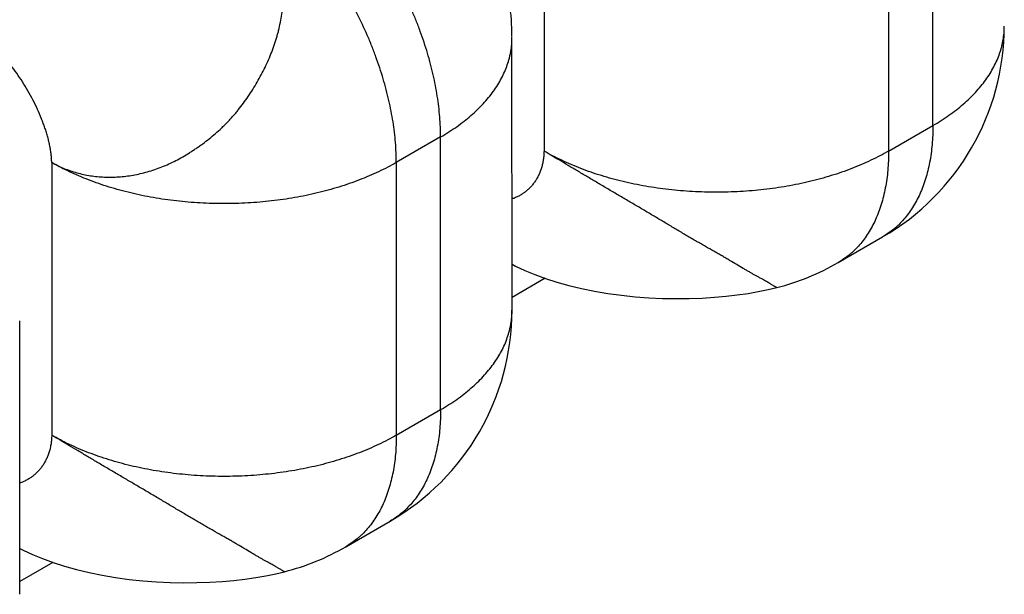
# Model space of a CAD drawing. Header units: inches. Extents: x 0 to 22, y 0 to 17.
# Tile 26 of 56: x 6.0437 to 6.1851, y 13.193 to 13.2756. Entities that reach past the tile are written whole.
import ezdxf

# ---------------------------------------------------------------- set-up
doc = ezdxf.new("R2010")
doc.units = ezdxf.units.IN
doc.header["$LTSCALE"] = 1.209999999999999
doc.header["$MEASUREMENT"] = 0
doc.layers.get('0').update_dxf_attribs({"linetype": 'CONTINUOUS'})

msp = doc.modelspace()

# ---------------------------------------------------------------- linework, layer by layer
at = {"color": 6, "linetype": 'Continuous'}
for p, q in [((6.1748209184, 13.2603551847), (6.1748209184, 13.2995459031)), ((6.1189594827, 13.295871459), (6.1189594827, 13.2566807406)), ((6.1684569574, 13.295871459), (6.1684569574, 13.2566807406)), ((6.114361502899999, 13.2338175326), (6.1143611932, 13.2730932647)), ((6.1684569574, 13.2566807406), (6.1748209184, 13.2603551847)), ((6.104110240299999, 13.2587187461), (6.097746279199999, 13.2550443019)), ((6.104110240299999, 13.2195280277), (6.104110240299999, 13.2587187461)), ((6.0482488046, 13.2550443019), (6.0482488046, 13.2158535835)), ((6.097746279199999, 13.2550443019), (6.097746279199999, 13.2158535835)), ((6.1612089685, 13.2406597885), (6.1675729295, 13.2443342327)), ((6.119129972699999, 13.2384100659), (6.114361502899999, 13.2356568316)), ((6.0436508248, 13.1929903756), (6.043650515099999, 13.2322661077)), ((6.097746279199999, 13.2158535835), (6.104110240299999, 13.2195280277)), ((6.090498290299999, 13.1998326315), (6.0968622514, 13.2035070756)), ((6.0484192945, 13.1975829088), (6.0436508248, 13.1948296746))]:
    msp.add_line(p, q, dxfattribs=at)
for points in [[(6.114361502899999, 13.2404073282), (6.114846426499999, 13.2401624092), (6.116204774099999, 13.2395424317), (6.117653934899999, 13.2389487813), (6.1191901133, 13.2383881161), (6.120813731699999, 13.2378646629), (6.122528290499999, 13.2373815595), (6.124334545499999, 13.2369428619), (6.1262127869, 13.2365564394), (6.1281341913, 13.2362288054), (6.130076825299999, 13.2359621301), (6.1320342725, 13.2357550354), (6.134001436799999, 13.2356060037), (6.1359691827, 13.2355138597), (6.137918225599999, 13.2354773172), (6.139826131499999, 13.2354938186), (6.141669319, 13.2355592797), (6.143430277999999, 13.2356684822), (6.1451120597, 13.2358172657), (6.1467204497, 13.2360028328), (6.1482598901, 13.236223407), (6.1497372, 13.2364787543), (6.151159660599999, 13.2367702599), (6.152406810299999, 13.2370682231)], [(6.0436508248, 13.1995801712), (6.0441357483, 13.1993352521), (6.045494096, 13.1987152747), (6.046943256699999, 13.1981216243), (6.048479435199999, 13.1975609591), (6.050103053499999, 13.1970375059), (6.051817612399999, 13.1965544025), (6.053623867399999, 13.1961157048), (6.055502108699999, 13.1957292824), (6.0574235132, 13.1954016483), (6.0593661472, 13.195134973), (6.061323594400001, 13.1949278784), (6.063290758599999, 13.1947788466), (6.0652585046, 13.1946867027), (6.067207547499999, 13.1946501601), (6.0691154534, 13.1946666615), (6.0709586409, 13.1947321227), (6.0727195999, 13.1948413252), (6.074401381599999, 13.1949901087), (6.076009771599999, 13.1951756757), (6.077549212, 13.19539625), (6.0790265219, 13.1956515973), (6.0804489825, 13.1959431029), (6.0816961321, 13.196241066)]]:
    msp.add_lwpolyline(points, dxfattribs=at)
for centre, radius, start, end in [((6.079361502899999, 13.273008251), 0.035, 0.278468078, 15.8605818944), ((6.150072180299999, 13.2746446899), 0.0350000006, 300.0014156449, 359.9999253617), ((6.143708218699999, 13.2709702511), 0.0350000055, 284.3940116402, 300.001412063), ((6.0793615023, 13.2338175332), 0.0350000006, 300.0014894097, 359.9999990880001), ((6.072997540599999, 13.2301430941), 0.0350000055, 284.3940116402, 300.001412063)]:
    msp.add_arc(centre, radius, start, end, dxfattribs=at)
for points, knots in [([(6.104110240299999, 13.2587187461), (6.104110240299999, 13.2591913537), (6.104089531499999, 13.2601483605), (6.103999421, 13.2615981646), (6.1038501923, 13.2630763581), (6.103642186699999, 13.264578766), (6.1033756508, 13.266101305), (6.103051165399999, 13.2676400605), (6.102669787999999, 13.2691913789), (6.102232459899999, 13.2707516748), (6.1017401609, 13.2723173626), (6.1011938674, 13.2738847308), (6.1005950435, 13.2754501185), (6.099726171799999, 13.2775355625), (6.0987613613, 13.2795938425), (6.097705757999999, 13.2816159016), (6.0968684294, 13.2831147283), (6.095989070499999, 13.2845892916), (6.094765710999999, 13.2865145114), (6.0934655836, 13.288379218), (6.0920939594, 13.2901744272), (6.091037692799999, 13.2914757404), (6.089953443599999, 13.292732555), (6.08884365, 13.2939417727), (6.0877110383, 13.2951006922), (6.0865582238, 13.2962066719), (6.0853878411, 13.2972571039), (6.084202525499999, 13.2982492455), (6.083005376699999, 13.2991806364), (6.081799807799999, 13.300049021), (6.080589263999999, 13.3008520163), (6.0797708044, 13.3013484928), (6.079361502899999, 13.3015848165)], [0, 0, 0, 0, 0.0275591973, 0.0557999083, 0.0846849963, 0.114174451, 0.1442262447, 0.1748004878, 0.2058598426, 0.2373653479, 0.2692766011, 0.3015513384, 0.3341412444, 0.3669949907, 0.4332784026, 0.4666097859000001, 0.4999946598, 0.5333795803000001, 0.5667111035, 0.6329950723, 0.6658492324, 0.6984396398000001, 0.7307149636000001, 0.7626268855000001, 0.7941331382, 0.8251933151, 0.8557684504, 0.8858212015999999, 0.9153116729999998, 0.9441978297, 0.9724396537, 1, 1, 1, 1]), ([(6.037642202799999, 13.273415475), (6.037642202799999, 13.2736859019), (6.0376540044, 13.2742331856), (6.0377054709, 13.2750619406), (6.037790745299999, 13.2759063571), (6.037909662, 13.276764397), (6.038062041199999, 13.2776340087), (6.038311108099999, 13.2788151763), (6.038704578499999, 13.2803069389), (6.039298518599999, 13.2820952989), (6.040011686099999, 13.2838788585), (6.040837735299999, 13.285640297), (6.041768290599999, 13.287363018), (6.042794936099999, 13.2890302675), (6.043907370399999, 13.2906263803), (6.0450954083, 13.2921358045), (6.0463472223, 13.2935443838), (6.04744241, 13.2946310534), (6.048340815, 13.2954373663), (6.0490177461, 13.2960041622), (6.0497013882, 13.2965361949), (6.0503900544, 13.2970322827), (6.051082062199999, 13.297491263), (6.051550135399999, 13.2977751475), (6.0517843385, 13.2979103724)], [0, 0, 0, 0, 0.0275980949, 0.0558462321, 0.0847197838, 0.1141912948, 0.144230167, 0.1747999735, 0.2373647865, 0.3015561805, 0.3669952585, 0.4332814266, 0.4999946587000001, 0.5667080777, 0.6329948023, 0.6984347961, 0.7626274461, 0.8251938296, 0.8557645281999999, 0.8858043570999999, 0.915276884, 0.9441515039, 0.9724007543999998, 1, 1, 1, 1]), ([(6.0482488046, 13.2550443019), (6.048532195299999, 13.2548844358), (6.049109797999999, 13.2545824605), (6.0500037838, 13.2541841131), (6.050923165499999, 13.2538402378), (6.051865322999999, 13.2535509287), (6.0528277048, 13.2533162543), (6.0538078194, 13.2531362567), (6.05480334, 13.2530111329), (6.055812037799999, 13.2529411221), (6.056831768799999, 13.2529264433), (6.058209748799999, 13.2529811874), (6.059949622, 13.2531912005), (6.0620296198, 13.2536657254), (6.063738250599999, 13.2542461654), (6.065082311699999, 13.254821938), (6.066082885, 13.2553092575), (6.0670701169, 13.2558467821), (6.0678791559, 13.2563328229), (6.0685191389, 13.2567435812), (6.068996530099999, 13.2570630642), (6.069470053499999, 13.257392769), (6.070097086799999, 13.2578464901), (6.0708688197, 13.2584386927), (6.0717702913, 13.2591886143), (6.0724980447, 13.2598469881), (6.0730645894, 13.2603943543), (6.073481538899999, 13.2608157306), (6.073889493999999, 13.2612474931), (6.074287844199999, 13.2616897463), (6.074676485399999, 13.2621421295), (6.075182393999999, 13.2627586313), (6.075791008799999, 13.2635519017), (6.076483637, 13.2645349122), (6.077140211, 13.2655458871), (6.077761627, 13.2665807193), (6.078348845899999, 13.2676354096), (6.078897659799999, 13.2687088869), (6.0794037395, 13.2697998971), (6.079786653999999, 13.2707236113), (6.080067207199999, 13.2714701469), (6.0802640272, 13.2720330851), (6.080446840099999, 13.2725994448), (6.0806153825, 13.2731689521), (6.0807701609, 13.2737411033), (6.080958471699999, 13.2745060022), (6.0811615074, 13.2754662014), (6.0813244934, 13.2764313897), (6.081432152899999, 13.2772035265), (6.081501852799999, 13.2777811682), (6.081561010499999, 13.278357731), (6.081610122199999, 13.2789327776), (6.0816490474, 13.2795059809), (6.0816866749, 13.2802654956), (6.081706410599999, 13.2812088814), (6.0816830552, 13.2823322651), (6.081609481, 13.2834421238), (6.081441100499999, 13.2848938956), (6.0810915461, 13.2866640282), (6.080563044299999, 13.2883715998), (6.080041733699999, 13.2896791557), (6.0796058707, 13.2906239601), (6.0791247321, 13.2915350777), (6.0785994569, 13.2924104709), (6.078031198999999, 13.2932481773), (6.0775218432, 13.2939144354), (6.0770941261, 13.2944262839), (6.0766544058, 13.2949223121), (6.076080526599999, 13.2955155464), (6.0753556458, 13.2961842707), (6.074350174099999, 13.2970130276), (6.073548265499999, 13.2975702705), (6.0729975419, 13.2979103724)], [0, 0, 0, 0, 0.0139339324, 0.0278900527, 0.041887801, 0.0559438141, 0.0700721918, 0.0842850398, 0.0985955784, 0.113017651, 0.1275641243, 0.142247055, 0.1720517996, 0.202461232, 0.2334563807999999, 0.2491787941, 0.2650577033, 0.2810988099, 0.2973021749, 0.3054637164, 0.3136635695, 0.3219004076, 0.3301720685, 0.3468070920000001, 0.3635474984, 0.3803759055, 0.3888195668, 0.3972810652, 0.4057597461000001, 0.4142553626, 0.4227680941, 0.4312979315, 0.4484058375, 0.4655719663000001, 0.4827823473, 0.5000178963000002, 0.5172548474, 0.5344680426, 0.5516366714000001, 0.5687455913, 0.5772752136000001, 0.5857872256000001, 0.5942816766, 0.6027589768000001, 0.6112192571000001, 0.6196621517, 0.6364910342, 0.6532347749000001, 0.6615695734, 0.6698757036, 0.6781499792, 0.6863889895, 0.6945902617, 0.7027522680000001, 0.7189532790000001, 0.7349875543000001, 0.7508563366, 0.7665680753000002, 0.7975525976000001, 0.8279713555, 0.8429667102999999, 0.8578108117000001, 0.8725082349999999, 0.887069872, 0.9015078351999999, 0.9158355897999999, 0.9229635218, 0.9300696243, 0.9442191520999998, 0.9582895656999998, 0.9722807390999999, 1, 1, 1, 1]), ([(6.097746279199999, 13.2550443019), (6.097746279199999, 13.2555169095), (6.097725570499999, 13.2564739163), (6.09763546, 13.2579237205), (6.097486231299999, 13.259401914), (6.0972782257, 13.2609043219), (6.0970116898, 13.2624268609), (6.0966872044, 13.2639656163), (6.096305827, 13.2655169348), (6.095868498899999, 13.2670772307), (6.0953761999, 13.2686429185), (6.0948299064, 13.2702102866), (6.0942310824, 13.2717756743), (6.0933622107, 13.2738611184), (6.092397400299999, 13.2759193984), (6.091341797, 13.2779414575), (6.0905044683, 13.2794402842), (6.0896251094, 13.2809148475), (6.0884017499, 13.2828400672), (6.087101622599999, 13.2847047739), (6.0857299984, 13.2864999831), (6.084673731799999, 13.2878012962), (6.083589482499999, 13.2890581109), (6.082479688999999, 13.2902673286), (6.0813470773, 13.2914262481), (6.0801942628, 13.2925322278), (6.0790238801, 13.2935826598), (6.0778385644, 13.2945748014), (6.076641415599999, 13.2955061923), (6.075435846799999, 13.2963745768), (6.074225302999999, 13.2971775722), (6.0734068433, 13.2976740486), (6.0729975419, 13.2979103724)], [0, 0, 0, 0, 0.0275591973, 0.0557999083, 0.0846849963, 0.114174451, 0.1442262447, 0.1748004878, 0.2058598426, 0.2373653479, 0.2692766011, 0.3015513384, 0.3341412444, 0.3669949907, 0.4332784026, 0.4666097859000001, 0.4999946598, 0.5333795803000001, 0.5667111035, 0.6329950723, 0.6658492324, 0.6984396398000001, 0.7307149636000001, 0.7626268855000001, 0.7941331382, 0.8251933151, 0.8557684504, 0.8858212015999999, 0.9153116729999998, 0.9441978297, 0.9724396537, 1, 1, 1, 1]), ([(6.1748209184, 13.2603551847), (6.175220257, 13.2605857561), (6.1759997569, 13.2610580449), (6.1771219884, 13.2618084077), (6.178180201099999, 13.2625901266), (6.1791712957, 13.2634010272), (6.180092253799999, 13.2642391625), (6.1809405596, 13.2651024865), (6.181714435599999, 13.2659887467), (6.1824121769, 13.2668959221), (6.183032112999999, 13.2678219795), (6.183572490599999, 13.2687649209), (6.1840321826, 13.2697223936), (6.184410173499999, 13.270691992), (6.1846571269, 13.2715112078), (6.184812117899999, 13.2721691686), (6.1849382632, 13.2728253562), (6.185043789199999, 13.2736502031), (6.185072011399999, 13.2743137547), (6.185072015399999, 13.2746445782)], [0, 0, 0, 0, 0.0751258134, 0.1484315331, 0.2198645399, 0.2893847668, 0.3569688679, 0.4226393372, 0.4864665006, 0.5485397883, 0.6089687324, 0.6678863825, 0.725452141, 0.7818459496, 0.8372672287, 0.8646867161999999, 0.8919470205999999, 0.9461024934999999, 1, 1, 1, 1]), ([(6.0482488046, 13.2550443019), (6.048246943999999, 13.2552323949), (6.048232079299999, 13.2556156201), (6.0481796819, 13.2561988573), (6.0480978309, 13.2567994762), (6.047987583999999, 13.2574156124), (6.0478499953, 13.2580454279), (6.0476861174, 13.2586870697), (6.0474970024, 13.2593386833), (6.047283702, 13.2599984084), (6.04704727, 13.2606643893), (6.0467002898, 13.2615641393), (6.0462148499, 13.2626910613), (6.0455610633, 13.2640296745), (6.044840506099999, 13.2653486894), (6.044061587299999, 13.2666332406), (6.0432327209, 13.2678684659), (6.0425023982, 13.2688511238), (6.041898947, 13.2695996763), (6.041442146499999, 13.2701355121), (6.0409791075, 13.2706477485), (6.0405108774, 13.2711345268), (6.0400385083, 13.2715939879), (6.039563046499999, 13.2720242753), (6.039085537, 13.2724235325), (6.0386070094, 13.2727899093), (6.0381285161, 13.2731215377), (6.0378041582, 13.2733219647), (6.037642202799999, 13.273415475)], [0, 0, 0, 0, 0.0257978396, 0.0525677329, 0.0802831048, 0.108905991, 0.1383893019, 0.1686786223, 0.1997136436, 0.2314293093, 0.2637567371, 0.2966239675, 0.3636730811, 0.4319660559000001, 0.5008679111, 0.5697355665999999, 0.637926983, 0.704810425, 0.7375725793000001, 0.7697813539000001, 0.8013660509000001, 0.8322593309, 0.8623980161, 0.8917240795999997, 0.9201858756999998, 0.9477396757, 0.9743515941, 1, 1, 1, 1]), ([(6.104110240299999, 13.2587187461), (6.1045095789, 13.2589493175), (6.1052890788, 13.2594216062), (6.106411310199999, 13.260171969), (6.107469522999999, 13.2609536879), (6.108460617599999, 13.2617645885), (6.1093815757, 13.2626027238), (6.110229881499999, 13.2634660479), (6.111003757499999, 13.264352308), (6.111701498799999, 13.2652594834), (6.1123214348, 13.2661855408), (6.1128618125, 13.2671284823), (6.1133215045, 13.268085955), (6.113699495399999, 13.2690555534), (6.1139464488, 13.2698747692), (6.114101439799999, 13.27053273), (6.1142275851, 13.2711889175), (6.1143331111, 13.2720137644), (6.1143613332, 13.2726773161), (6.1143613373, 13.2730081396)], [0, 0, 0, 0, 0.0751258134, 0.1484315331, 0.2198645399, 0.2893847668, 0.3569688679, 0.4226393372, 0.4864665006, 0.5485397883, 0.6089687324, 0.6678863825, 0.725452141, 0.7818459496, 0.8372672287, 0.8646867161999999, 0.8919470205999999, 0.9461024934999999, 1, 1, 1, 1]), ([(6.1748209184, 13.2603551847), (6.1748209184, 13.2598941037), (6.174801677, 13.258982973), (6.174712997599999, 13.2576360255), (6.1745651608, 13.2563288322), (6.1743585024, 13.2550651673), (6.1740932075, 13.2538486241), (6.173769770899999, 13.2526824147), (6.17338926, 13.2515692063), (6.1729525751, 13.2505114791), (6.1724606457, 13.2495116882), (6.1719143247, 13.248572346), (6.171315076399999, 13.2476956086), (6.1706644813, 13.2468835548), (6.170078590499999, 13.2462601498), (6.1695863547, 13.2457969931), (6.1690812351, 13.2453596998), (6.1684197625, 13.2448559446), (6.1678593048, 13.2444997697), (6.167572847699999, 13.2443343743)], [0, 0, 0, 0, 0.0751275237, 0.1484352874, 0.2198705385, 0.2893930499, 0.3569791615, 0.4226504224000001, 0.4864773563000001, 0.5485497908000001, 0.608977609, 0.6678940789, 0.7254586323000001, 0.7818512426, 0.8372713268, 0.8646902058, 0.8919498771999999, 0.9461039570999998, 1, 1, 1, 1]), ([(6.1189594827, 13.2566807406), (6.1189573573, 13.2564683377), (6.118938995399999, 13.2560498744), (6.118868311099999, 13.2554346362), (6.118756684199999, 13.2548429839), (6.1186058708, 13.254276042), (6.118417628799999, 13.2537348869), (6.118193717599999, 13.2532206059), (6.117935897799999, 13.252734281), (6.1176459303, 13.2522769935), (6.117325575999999, 13.2518498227), (6.116976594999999, 13.2514538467), (6.1166007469, 13.2510901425), (6.1161997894, 13.2507597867), (6.115775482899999, 13.2504638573), (6.115329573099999, 13.2502034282), (6.1148638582, 13.2499795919), (6.1145420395, 13.249855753), (6.114378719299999, 13.2498003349)], [0, 0, 0, 0, 0.0721787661, 0.1421962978, 0.2102647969, 0.2765883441, 0.3413625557, 0.4047744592, 0.4670026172, 0.5282175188, 0.5885822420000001, 0.6482533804, 0.7073822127, 0.7661160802, 0.8245999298, 0.8829779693, 0.9413953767, 1, 1, 1, 1]), ([(6.1684569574, 13.2566807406), (6.168047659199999, 13.2564444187), (6.1672085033, 13.2559838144), (6.1659078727, 13.2553368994), (6.164553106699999, 13.2547269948), (6.163147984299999, 13.2541558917), (6.161696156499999, 13.2536254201), (6.1602013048, 13.2531370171), (6.158667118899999, 13.2526915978), (6.1570971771, 13.2522901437), (6.1554950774, 13.2519336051), (6.153864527, 13.2516229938), (6.152209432, 13.2513588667), (6.149968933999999, 13.2510685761), (6.1477039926, 13.2508749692), (6.1454250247, 13.2507781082), (6.1437083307, 13.250753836), (6.141991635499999, 13.2507780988), (6.1397126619, 13.2508749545), (6.137447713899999, 13.2510685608), (6.1352072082, 13.2513588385), (6.1335521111, 13.2516229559), (6.131921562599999, 13.2519335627), (6.1303194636, 13.2522900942), (6.1287495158, 13.2526915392), (6.127215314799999, 13.2531369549), (6.125720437, 13.2536253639), (6.1242685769, 13.254155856), (6.1228634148, 13.2547269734), (6.121508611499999, 13.2553368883), (6.1202079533, 13.2559838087), (6.119368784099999, 13.2564444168), (6.1189594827, 13.2566807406)], [0, 0, 0, 0, 0.0275599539, 0.0558010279, 0.0846862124, 0.1141756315, 0.1442274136, 0.1748018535, 0.205861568, 0.2373675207, 0.2692792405, 0.3015543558, 0.3341444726, 0.366998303, 0.4332816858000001, 0.4666130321, 0.4999978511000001, 0.5333826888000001, 0.5667140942, 0.6329977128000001, 0.6658516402, 0.6984417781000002, 0.7307168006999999, 0.7626284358, 0.7941344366, 0.8251943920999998, 0.8557693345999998, 0.8858219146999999, 0.9153122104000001, 0.9441981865, 0.9724398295, 1, 1, 1, 1]), ([(6.152403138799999, 13.2370674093), (6.152401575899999, 13.2370670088), (6.152397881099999, 13.2370666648), (6.152391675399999, 13.2370671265), (6.152384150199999, 13.2370685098), (6.1523713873, 13.237071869), (6.152352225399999, 13.2370787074), (6.152325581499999, 13.2370901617), (6.1522939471, 13.2371055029), (6.1522574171, 13.2371248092), (6.152215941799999, 13.23714803), (6.152150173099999, 13.2371862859), (6.152054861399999, 13.2372438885), (6.1519240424, 13.2373242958), (6.1517701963, 13.2374189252), (6.1515922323, 13.2375273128), (6.151389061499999, 13.237648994), (6.1511596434, 13.2377835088), (6.1509032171, 13.2379300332), (6.150620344, 13.2380887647), (6.1503123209, 13.238260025), (6.149980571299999, 13.2384439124), (6.1496265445, 13.2386405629), (6.149251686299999, 13.2388501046), (6.1488574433, 13.2390726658), (6.1484452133, 13.2393084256), (6.1480160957, 13.2395576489), (6.1474094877, 13.2399136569), (6.1466086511, 13.2403881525), (6.1457780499, 13.2408796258), (6.145169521, 13.2412364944), (6.1448066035, 13.2414480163), (6.1444317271, 13.2416654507), (6.1439520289, 13.2419418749), (6.143157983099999, 13.2423969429), (6.142343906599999, 13.2428616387), (6.141512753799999, 13.2433377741), (6.140871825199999, 13.2437066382), (6.140221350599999, 13.2440835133), (6.139562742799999, 13.2444686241), (6.138896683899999, 13.2448613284), (6.137994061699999, 13.2453967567), (6.1370831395, 13.245940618), (6.1361634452, 13.2464904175), (6.1354642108, 13.2469081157), (6.1347591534, 13.2473283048), (6.134048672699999, 13.247750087), (6.1333337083, 13.2481731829), (6.1323746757, 13.2487392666), (6.1311722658, 13.24944698), (6.129729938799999, 13.2502947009), (6.128294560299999, 13.2511393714), (6.126873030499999, 13.2519778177), (6.1254713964, 13.252806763), (6.1240955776, 13.2536230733), (6.122752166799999, 13.2544234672), (6.121447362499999, 13.2552022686), (6.1201878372, 13.2559530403), (6.119363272, 13.2564422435), (6.1189594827, 13.2566807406)], [0, 0, 0, 0, 0.0001248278, 0.000284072, 0.0004806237, 0.0007158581, 0.0013045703, 0.0020523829, 0.002959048, 0.0040238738, 0.0052487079, 0.0066364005, 0.0099103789, 0.0138646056, 0.0185168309, 0.0238846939, 0.0299860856, 0.0368393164, 0.0444602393, 0.0528356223, 0.0619350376, 0.071727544, 0.0821821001, 0.0932677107, 0.104953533, 0.1172089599, 0.130008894, 0.1433469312, 0.1716271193, 0.2020279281, 0.2180167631, 0.2262071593, 0.2345275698, 0.251546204, 0.2690419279, 0.3053358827, 0.3240696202, 0.3431515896, 0.3625497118, 0.3822329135, 0.402179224, 0.4223720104, 0.4634301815, 0.484261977, 0.5052731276, 0.5264468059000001, 0.5477642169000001, 0.5691989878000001, 0.59072293, 0.6339254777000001, 0.6771460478, 0.7201615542, 0.7627810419, 0.8048339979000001, 0.8461502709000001, 0.8865530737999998, 0.9258215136, 0.9637167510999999, 1, 1, 1, 1]), ([(6.1684569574, 13.2566807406), (6.1684569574, 13.2562196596), (6.168437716, 13.2553085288), (6.168349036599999, 13.2539615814), (6.1682011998, 13.2526543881), (6.167994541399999, 13.2513907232), (6.167729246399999, 13.25017418), (6.167405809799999, 13.2490079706), (6.167025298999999, 13.2478947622), (6.166588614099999, 13.246837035), (6.1660966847, 13.2458372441), (6.1655503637, 13.2448979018), (6.164951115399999, 13.2440211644), (6.164300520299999, 13.2432091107), (6.1637146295, 13.2425857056), (6.163222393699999, 13.242122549), (6.162717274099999, 13.2416852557), (6.162055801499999, 13.2411815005), (6.1614953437, 13.2408253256), (6.161208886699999, 13.2406599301)], [0, 0, 0, 0, 0.0751275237, 0.1484352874, 0.2198705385, 0.2893930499, 0.3569791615, 0.4226504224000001, 0.4864773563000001, 0.5485497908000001, 0.608977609, 0.6678940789, 0.7254586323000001, 0.7818512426, 0.8372713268, 0.8646902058, 0.8919498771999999, 0.9461039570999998, 1, 1, 1, 1]), ([(6.097746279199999, 13.2550443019), (6.097336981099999, 13.25480798), (6.0964978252, 13.2543473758), (6.0951971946, 13.2537004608), (6.0938424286, 13.2530905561), (6.092437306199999, 13.2525194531), (6.0909854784, 13.2519889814), (6.089490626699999, 13.2515005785), (6.0879564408, 13.2510551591), (6.086386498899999, 13.2506537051), (6.084784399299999, 13.2502971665), (6.0831538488, 13.2499865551), (6.0814987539, 13.249722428), (6.0792582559, 13.2494321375), (6.0769933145, 13.2492385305), (6.074714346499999, 13.2491416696), (6.072997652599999, 13.2491173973), (6.071280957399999, 13.2491416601), (6.069001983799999, 13.2492385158), (6.0667370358, 13.2494321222), (6.064496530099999, 13.2497223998), (6.062841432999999, 13.2499865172), (6.0612108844, 13.250297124), (6.059608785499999, 13.2506536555), (6.058038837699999, 13.2510551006), (6.056504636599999, 13.2515005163), (6.055009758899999, 13.2519889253), (6.0535578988, 13.2525194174), (6.052152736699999, 13.2530905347), (6.0507979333, 13.2537004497), (6.0494972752, 13.25434737), (6.0486581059, 13.2548079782), (6.0482488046, 13.2550443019)], [0, 0, 0, 0, 0.0275599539, 0.0558010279, 0.0846862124, 0.1141756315, 0.1442274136, 0.1748018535, 0.205861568, 0.2373675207, 0.2692792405, 0.3015543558, 0.3341444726, 0.366998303, 0.4332816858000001, 0.4666130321, 0.4999978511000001, 0.5333826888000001, 0.5667140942, 0.6329977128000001, 0.6658516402, 0.6984417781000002, 0.7307168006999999, 0.7626284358, 0.7941344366, 0.8251943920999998, 0.8557693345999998, 0.8858219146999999, 0.9153122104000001, 0.9441981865, 0.9724398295, 1, 1, 1, 1]), ([(6.104110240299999, 13.2195280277), (6.1045095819, 13.2197586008), (6.1052890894, 13.2202308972), (6.1064113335, 13.2209812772), (6.107469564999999, 13.2217630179), (6.108460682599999, 13.2225739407), (6.1093816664, 13.2234120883), (6.110229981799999, 13.2242754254), (6.1110038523, 13.2251616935), (6.1117015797, 13.2260688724), (6.1123215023, 13.2269949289), (6.112861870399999, 13.2279378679), (6.1133215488, 13.2288953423), (6.1136995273, 13.2298649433), (6.113946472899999, 13.230684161), (6.1141014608, 13.2313421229), (6.114227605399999, 13.2319983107), (6.114333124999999, 13.2328231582), (6.1143613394, 13.2334867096), (6.1143613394, 13.2338175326)], [0, 0, 0, 0, 0.07512592, 0.1484323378, 0.2198664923, 0.2893881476, 0.3569736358, 0.4226445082, 0.4864712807, 0.5485437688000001, 0.6089718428, 0.6678887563, 0.7254539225, 0.7818472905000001, 0.8372682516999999, 0.8646876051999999, 0.8919477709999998, 0.9461028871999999, 1, 1, 1, 1]), ([(6.104110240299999, 13.2195280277), (6.104110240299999, 13.2190669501), (6.104091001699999, 13.2181558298), (6.1040023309, 13.2168089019), (6.1038545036, 13.2155017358), (6.103647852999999, 13.2142381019), (6.1033825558, 13.2130215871), (6.103059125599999, 13.2118553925), (6.1026786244, 13.2107421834), (6.1022419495, 13.2096844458), (6.1017500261, 13.2086846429), (6.101203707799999, 13.2077452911), (6.1006044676, 13.2068685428), (6.099953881, 13.2060564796), (6.0993679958, 13.2054330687), (6.098875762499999, 13.2049699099), (6.0983706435, 13.2045326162), (6.0977091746, 13.2040288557), (6.097148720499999, 13.203672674), (6.096862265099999, 13.2035072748)], [0, 0, 0, 0, 0.0751274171, 0.1484344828, 0.2198685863, 0.2893896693, 0.3569743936, 0.4226452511, 0.4864725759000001, 0.5485458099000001, 0.6089744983, 0.6678917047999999, 0.7254568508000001, 0.7818499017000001, 0.8372703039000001, 0.8646893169, 0.8919491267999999, 0.9461035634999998, 1, 1, 1, 1]), ([(6.0482488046, 13.2158535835), (6.048246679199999, 13.2156411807), (6.0482283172, 13.2152227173), (6.048157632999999, 13.2146074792), (6.048046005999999, 13.2140158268), (6.047895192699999, 13.2134488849), (6.0477069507, 13.2129077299), (6.0474830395, 13.2123934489), (6.0472252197, 13.211907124), (6.046935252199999, 13.2114498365), (6.046614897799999, 13.2110226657), (6.0462659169, 13.2106266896), (6.0458900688, 13.2102629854), (6.0454891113, 13.2099326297), (6.045064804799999, 13.2096367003), (6.044618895, 13.2093762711), (6.044153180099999, 13.2091524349), (6.043831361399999, 13.209028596), (6.0436680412, 13.2089731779)], [0, 0, 0, 0, 0.0721787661, 0.1421962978, 0.2102647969, 0.2765883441, 0.3413625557, 0.4047744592, 0.4670026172, 0.5282175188, 0.5885822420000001, 0.6482533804, 0.7073822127, 0.7661160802, 0.8245999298, 0.8829779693, 0.9413953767, 1, 1, 1, 1]), ([(6.097746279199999, 13.2158535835), (6.097336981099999, 13.2156172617), (6.0964978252, 13.2151566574), (6.0951971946, 13.2145097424), (6.0938424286, 13.2138998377), (6.092437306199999, 13.2133287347), (6.0909854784, 13.212798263), (6.089490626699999, 13.2123098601), (6.0879564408, 13.2118644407), (6.086386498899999, 13.2114629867), (6.084784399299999, 13.2111064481), (6.0831538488, 13.2107958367), (6.0814987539, 13.2105317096), (6.0792582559, 13.2102414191), (6.0769933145, 13.2100478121), (6.074714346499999, 13.2099509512), (6.072997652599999, 13.2099266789), (6.071280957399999, 13.2099509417), (6.069001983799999, 13.2100477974), (6.0667370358, 13.2102414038), (6.064496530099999, 13.2105316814), (6.062841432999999, 13.2107957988), (6.0612108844, 13.2111064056), (6.059608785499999, 13.2114629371), (6.058038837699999, 13.2118643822), (6.056504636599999, 13.2123097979), (6.055009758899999, 13.2127982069), (6.0535578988, 13.213328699), (6.052152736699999, 13.2138998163), (6.0507979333, 13.2145097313), (6.0494972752, 13.2151566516), (6.0486581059, 13.2156172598), (6.0482488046, 13.2158535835)], [0, 0, 0, 0, 0.0275599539, 0.0558010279, 0.0846862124, 0.1141756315, 0.1442274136, 0.1748018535, 0.205861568, 0.2373675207, 0.2692792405, 0.3015543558, 0.3341444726, 0.366998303, 0.4332816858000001, 0.4666130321, 0.4999978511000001, 0.5333826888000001, 0.5667140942, 0.6329977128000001, 0.6658516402, 0.6984417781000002, 0.7307168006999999, 0.7626284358, 0.7941344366, 0.8251943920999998, 0.8557693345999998, 0.8858219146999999, 0.9153122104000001, 0.9441981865, 0.9724398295, 1, 1, 1, 1]), ([(6.0816924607, 13.1962402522), (6.081690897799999, 13.1962398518), (6.081687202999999, 13.1962395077), (6.0816809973, 13.1962399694), (6.0816734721, 13.1962413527), (6.081660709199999, 13.196244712), (6.0816415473, 13.1962515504), (6.0816149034, 13.1962630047), (6.081583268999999, 13.1962783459), (6.081546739, 13.1962976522), (6.0815052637, 13.196320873), (6.081439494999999, 13.1963591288), (6.0813441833, 13.1964167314), (6.081213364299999, 13.1964971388), (6.0810595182, 13.1965917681), (6.080881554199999, 13.1967001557), (6.0806783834, 13.1968218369), (6.080448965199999, 13.1969563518), (6.080192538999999, 13.1971028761), (6.0799096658, 13.1972616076), (6.0796016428, 13.197432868), (6.0792698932, 13.1976167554), (6.0789158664, 13.1978134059), (6.0785410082, 13.1980229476), (6.078146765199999, 13.1982455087), (6.077734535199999, 13.1984812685), (6.077305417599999, 13.1987304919), (6.0766988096, 13.1990864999), (6.075897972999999, 13.1995609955), (6.075067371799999, 13.2000524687), (6.074458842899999, 13.2004093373), (6.074095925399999, 13.2006208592), (6.073721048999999, 13.2008382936), (6.0732413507, 13.2011147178), (6.072447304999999, 13.2015697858), (6.0716332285, 13.2020344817), (6.070802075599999, 13.202510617), (6.0701611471, 13.2028794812), (6.069510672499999, 13.2032563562), (6.0688520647, 13.2036414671), (6.0681860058, 13.2040341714), (6.0672833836, 13.2045695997), (6.066372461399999, 13.205113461), (6.0654527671, 13.2056632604), (6.0647535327, 13.2060809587), (6.064048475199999, 13.2065011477), (6.0633379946, 13.2069229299), (6.0626230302, 13.2073460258), (6.0616639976, 13.2079121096), (6.060461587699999, 13.208619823), (6.0590192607, 13.2094675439), (6.0575838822, 13.2103122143), (6.0561623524, 13.2111506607), (6.0547607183, 13.2119796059), (6.0533848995, 13.2127959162), (6.0520414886, 13.2135963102), (6.0507366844, 13.2143751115), (6.049477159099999, 13.2151258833), (6.048652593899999, 13.2156150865), (6.0482488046, 13.2158535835)], [0, 0, 0, 0, 0.0001248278, 0.000284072, 0.0004806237, 0.0007158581, 0.0013045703, 0.0020523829, 0.002959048, 0.0040238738, 0.0052487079, 0.0066364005, 0.0099103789, 0.0138646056, 0.0185168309, 0.0238846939, 0.0299860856, 0.0368393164, 0.0444602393, 0.0528356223, 0.0619350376, 0.071727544, 0.0821821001, 0.0932677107, 0.104953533, 0.1172089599, 0.130008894, 0.1433469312, 0.1716271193, 0.2020279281, 0.2180167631, 0.2262071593, 0.2345275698, 0.251546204, 0.2690419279, 0.3053358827, 0.3240696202, 0.3431515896, 0.3625497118, 0.3822329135, 0.402179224, 0.4223720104, 0.4634301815, 0.484261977, 0.5052731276, 0.5264468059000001, 0.5477642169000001, 0.5691989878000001, 0.59072293, 0.6339254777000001, 0.6771460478, 0.7201615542, 0.7627810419, 0.8048339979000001, 0.8461502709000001, 0.8865530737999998, 0.9258215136, 0.9637167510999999, 1, 1, 1, 1]), ([(6.097746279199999, 13.2158535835), (6.097746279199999, 13.2153925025), (6.097727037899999, 13.2144813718), (6.0976383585, 13.2131344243), (6.097490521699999, 13.2118272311), (6.0972838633, 13.2105635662), (6.0970185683, 13.209347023), (6.096695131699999, 13.2081808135), (6.0963146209, 13.2070676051), (6.095877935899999, 13.2060098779), (6.0953860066, 13.205010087), (6.094839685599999, 13.2040707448), (6.094240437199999, 13.2031940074), (6.0935898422, 13.2023819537), (6.0930039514, 13.2017585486), (6.092511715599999, 13.201295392), (6.0920065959, 13.2008580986), (6.0913451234, 13.2003543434), (6.090784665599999, 13.1999981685), (6.0904982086, 13.1998327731)], [0, 0, 0, 0, 0.0751275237, 0.1484352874, 0.2198705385, 0.2893930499, 0.3569791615, 0.4226504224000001, 0.4864773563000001, 0.5485497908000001, 0.608977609, 0.6678940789, 0.7254586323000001, 0.7818512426, 0.8372713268, 0.8646902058, 0.8919498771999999, 0.9461039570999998, 1, 1, 1, 1])]:
    msp.add_open_spline(points, degree=3, knots=knots, dxfattribs=at)

doc.saveas('drawing.dxf')
